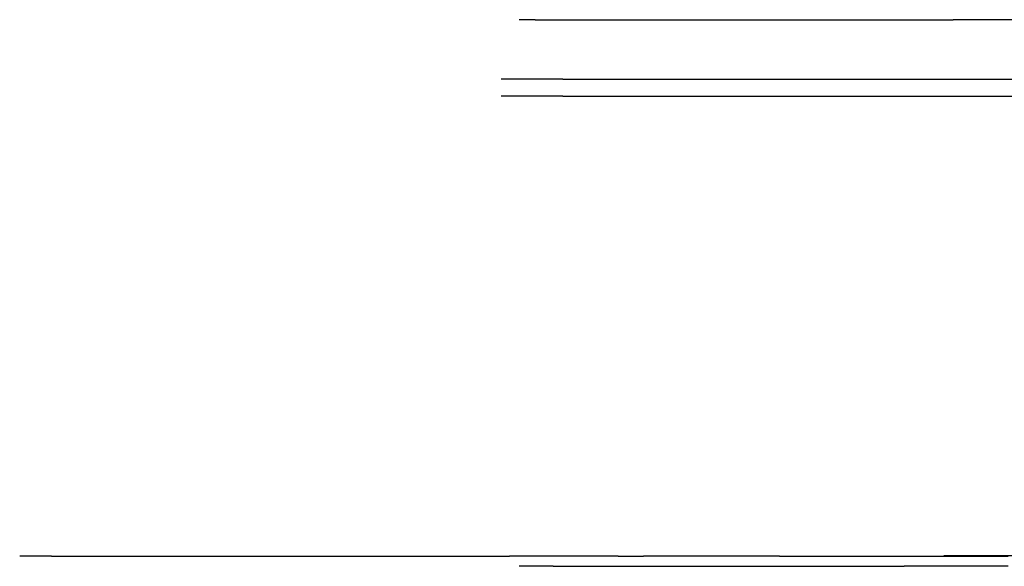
# Model space of a CAD drawing. Header units: millimetres. Extents: x -8253 to 34045, y -61360 to 6071.
# Tile 56 of 67: x -5785 to -39, y -60 to 3130. Entities that reach past the tile are written whole.
import ezdxf

# ---------------------------------------------------------------- set-up
doc = ezdxf.new("R2010")
doc.units = ezdxf.units.MM
for name, color, linetype in [('S-TAGLIO-CS', 9, 'Continuous'), ('S-TAGLIO-PAV', 33, 'Continuous'), ('S-TAGLIO-SOFF', 8, 'Continuous')]:
    doc.layers.add(name, color=color, linetype=linetype)

msp = doc.modelspace()

# ---------------------------------------------------------------- linework, layer by layer
at = {"layer": 'S-TAGLIO-CS'}
for p, q in [((-2616.2, 2783), (-2976.3, 2783)), ((-2616.2, 2783), (-1896.4, 2783)), ((-1896.4, 2783), (-368.2, 2783)), ((-368.2, 2783), (-331.1, 2783)), ((-331.1, 2783), (429.6, 2783)), ((-2616.2, 2683), (-2976.3, 2683)), ((-2616.2, 2683), (-1896.4, 2683)), ((-1896.4, 2683), (-368.2, 2683)), ((-368.2, 2683), (-331.1, 2683)), ((-331.1, 2683), (429.6, 2683))]:
    msp.add_line(p, q, dxfattribs=at)
at = {"layer": 'S-TAGLIO-PAV'}
for p, q in [((-5598.6, 0), (-5785, 0)), ((-5598.6, 0), (-3535.6, 0)), ((-3535.6, 0), (-3516.2, 0)), ((-3516.2, 0), (-3441.6, 0)), ((-3441.6, 0), (-3431.2, 0)), ((-3431.2, 0), (-3088.9, 0)), ((-3088.9, 0), (-3084.9, 0)), ((-3084.9, 0), (-3024.1, 0)), ((-3024.1, 0), (-2987.6, 0)), ((-2987.6, 0), (-2926.4, 0)), ((-2291.8, 0), (-2926.4, 0)), ((-2291.8, 0), (-2145.3, 0)), ((-1350.8, 0), (-2145.3, 0)), ((-1350.8, 0), (-933.7, 0)), ((-933.7, 0), (-880.6, 0)), ((-880.6, 0), (-623.2, 0)), ((-623.2, 0), (-16.4, 0)), ((21.7, 2), (-393, 2)), ((-2671.7, -60), (-2870, -60)), ((-2671.7, -60), (-2542.2, -60)), ((-2542.2, -60), (-2396.9, -60)), ((-2396.9, -60), (-933.7, -60)), ((-933.7, -60), (-880.6, -60)), ((-880.6, -60), (-623.2, -60)), ((-16.4, -60), (-623.2, -60))]:
    msp.add_line(p, q, dxfattribs=at)
at = {"layer": 'S-TAGLIO-SOFF'}
for p, q in [((-2776.3, 3130), (-2870, 3130)), ((-2776.3, 3130), (-2761.1, 3130)), ((-2761.1, 3130), (-2754.6, 3130)), ((-2754.6, 3130), (-2542.2, 3130)), ((-2542.2, 3130), (-2396.9, 3130)), ((-2396.9, 3130), (-1802.3, 3130)), ((-1802.3, 3130), (-1767.4, 3130)), ((-1767.4, 3130), (-1328.9, 3130)), ((-1328.9, 3130), (-337.3, 3130)), ((115.8, 3130), (-337.3, 3130))]:
    msp.add_line(p, q, dxfattribs=at)

doc.saveas('drawing.dxf')
